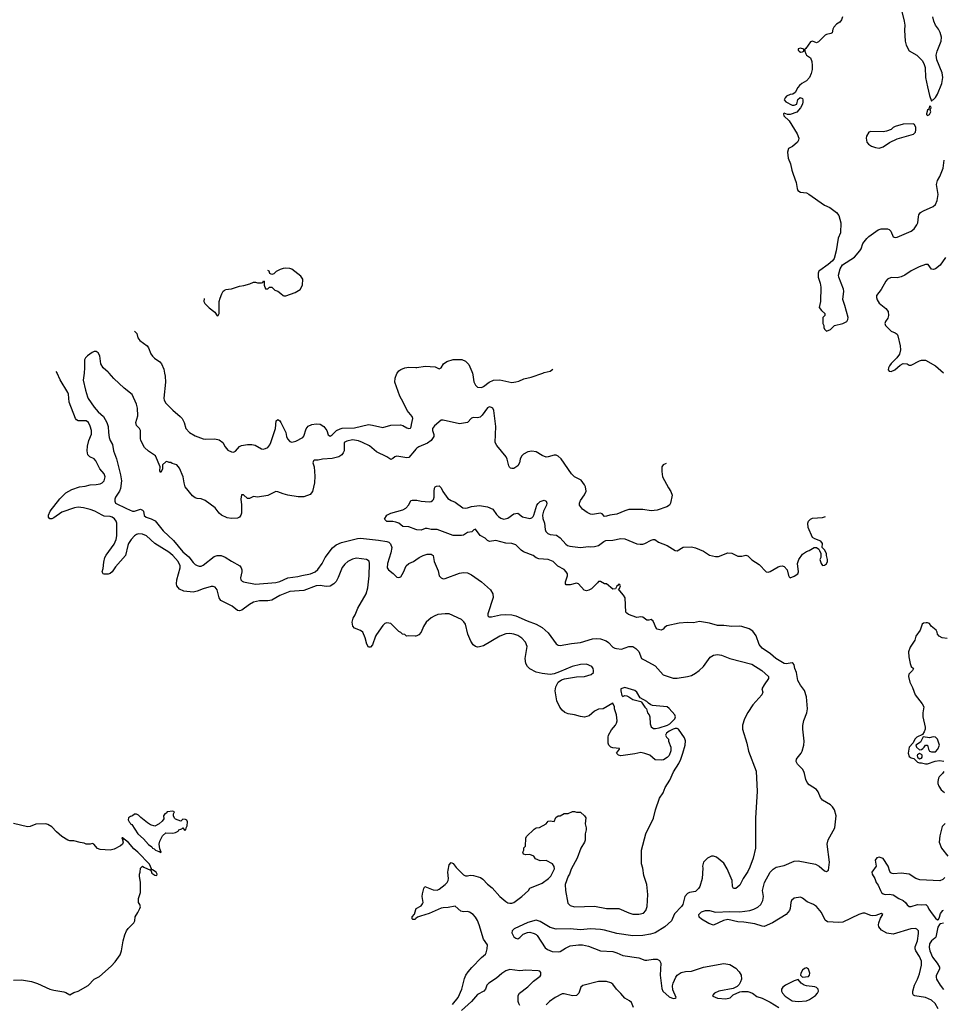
# Model space of a CAD drawing. Header units: inches. Extents: x 1793441 to 1900654, y 320892 to 470514.
# Tile 23 of 99: x 1806072 to 1815227, y 383741 to 393503. Entities that reach past the tile are written whole.
import ezdxf

# ---------------------------------------------------------------- set-up
doc = ezdxf.new("R2010")
doc.units = ezdxf.units.IN
doc.header["$MEASUREMENT"] = 0
for name, color, linetype in [('B8308', 7, 'Continuous'), ('B8309', 7, 'Continuous'), ('B8318', 7, 'Continuous'), ('B8319', 7, 'Continuous')]:
    doc.layers.add(name, color=color, linetype=linetype)

msp = doc.modelspace()

# ---------------------------------------------------------------- linework, layer by layer
at = {"layer": 'B8308', "color": 5}
for points, elevation in [([(1810000, 387391.3), (1809990.5, 387389.5), (1809930, 387395.3), (1809906, 387390), (1809890, 387406), (1809866, 387410), (1809848.4, 387428.4), (1809830, 387438), (1809750, 387517.2), (1809710, 387524.5), (1809690, 387516.2), (1809670, 387496), (1809610, 387406), (1809600.4, 387390), (1809570, 387304), (1809550, 387282), (1809530, 387282), (1809512, 387312), (1809494.9, 387374.9), (1809472, 387430), (1809450, 387446), (1809389.3, 387469.3), (1809374, 387490), (1809366, 387530), (1809378, 387570), (1809396.9, 387603.1), (1809424.2, 387670), (1809507.2, 387810), (1809523.5, 387870), (1809537.2, 387990), (1809540.5, 388110), (1809535.1, 388135.1), (1809511.2, 388151.2), (1809410, 388163.5), (1809370, 388154.3), (1809323, 388130), (1809295.3, 388104.7), (1809269.3, 388070.7), (1809228.3, 387971.7), (1809207.3, 387932.7), (1809186.4, 387910), (1809150, 387887.4), (1809110, 387882.4), (1809050, 387892.7), (1809010.8, 387890.8), (1808890, 387845), (1808750, 387834.6), (1808650, 387795), (1808570, 387748.7), (1808530, 387742.4), (1808450, 387740.4), (1808390, 387728.2), (1808350, 387706.3), (1808273.4, 387650), (1808250, 387643), (1808230, 387646), (1808177.6, 387690), (1808064.9, 387744.9), (1808049.8, 387770), (1808029.8, 387849.8), (1808010, 387876.9), (1807990, 387882.6), (1807970, 387882), (1807890, 387859.1), (1807830, 387835.6), (1807790, 387828.2), (1807698.4, 387838.4), (1807657.6, 387857.6), (1807630, 387889.4), (1807624.7, 387910), (1807629.7, 387949.7), (1807662, 388070), (1807662.2, 388090), (1807642.2, 388130), (1807590, 388189.8), (1807550, 388224.4), (1807410, 388308.7), (1807330, 388385.7), (1807290, 388402), (1807250, 388404.2), (1807230, 388397.6), (1807210, 388385.4), (1807176.5, 388350), (1807151.3, 388310), (1807144.1, 388290), (1807122.3, 388190), (1807021.8, 388078.2), (1806988, 388030), (1806970, 388014), (1806950, 388005.6), (1806910, 388005.2), (1806898, 388010), (1806889.3, 388029.3), (1806899.3, 388060.7), (1806905.7, 388125.7), (1806916, 388170), (1806930, 388195.8), (1807010, 388303.7), (1807029.2, 388350.8), (1807033.9, 388386.1), (1807034.5, 388510), (1807029, 388530), (1807013, 388553), (1806990, 388569.8), (1806970, 388576.1), (1806910, 388582.3), (1806890, 388589.8), (1806816.4, 388630), (1806770, 388647.9), (1806705, 388665), (1806650, 388671.6), (1806615.1, 388664.9), (1806490, 388622), (1806410, 388562.9), (1806390, 388553.2), (1806370, 388555.3), (1806359, 388570), (1806356, 388590), (1806375.1, 388630), (1806470, 388752.4), (1806529, 388811), (1806590, 388846), (1806664, 388870), (1806722, 388878), (1806770, 388891.2), (1806830, 388894.2), (1806870, 388901.3), (1806890, 388910.3), (1806909.7, 388930), (1806919.4, 388970), (1806910, 389000.5), (1806865.3, 389050), (1806826.9, 389130), (1806810, 389148.2), (1806767.3, 389170), (1806748.2, 389190), (1806740.9, 389230), (1806745.5, 389274.5), (1806757.2, 389330), (1806785.3, 389394.7), (1806782.8, 389430), (1806770, 389472), (1806752.9, 389510), (1806730, 389526), (1806650, 389524.7), (1806634.6, 389534.6), (1806623.5, 389550), (1806563.1, 389710), (1806556.1, 389790), (1806550, 389806.6), (1806473.5, 389933.5), (1806443.5, 390000)], 280), ([(1806710.1, 390000), (1806702.4, 389930), (1806724, 389830), (1806744, 389764), (1806750, 389747.8), (1806810, 389661), (1806850, 389615.8), (1806901.4, 389570), (1806935.9, 389510), (1806947.3, 389470), (1806950.6, 389410), (1806960.3, 389360.4), (1806970, 389332), (1806993, 389290), (1807000.3, 389230), (1807032.4, 389150), (1807072.8, 388990), (1807080.2, 388930), (1807070, 388856), (1807060.9, 388830), (1807022, 388770), (1807015.1, 388750), (1807015.6, 388730), (1807022.9, 388710), (1807130, 388656.3), (1807190, 388632), (1807210.5, 388629.5), (1807270, 388651.6), (1807290, 388640.9), (1807297.6, 388630), (1807306.3, 388586.3), (1807325.2, 388570), (1807375.4, 388555.4), (1807415.9, 388535.9), (1807494.5, 388434.5), (1807598.1, 388338.1), (1807688.1, 388228.1), (1807750, 388178), (1807790, 388121.7), (1807810, 388101.1), (1807830, 388091.2), (1807850, 388084.2), (1807870, 388083.6), (1807890, 388094), (1808000.7, 388179.3), (1808030, 388190.6), (1808070, 388189.8), (1808110, 388175.7), (1808170, 388135), (1808254.3, 388090), (1808268.3, 388070), (1808272.6, 388050), (1808272.8, 388030), (1808260.5, 387970), (1808263.6, 387950), (1808275.8, 387935.8), (1808289.8, 387929.8), (1808410, 387907), (1808610, 387923), (1808650, 387933.3), (1808730, 387970.7), (1808830, 387981.8), (1808870, 387994.2), (1808953, 388010), (1809000.3, 388030), (1809026.8, 388053.2), (1809070.2, 388110), (1809101.5, 388170), (1809171.7, 388268.3), (1809210, 388297.5), (1809261.7, 388318.3), (1809421.2, 388358.8), (1809450, 388361.7), (1809630, 388344.5), (1809710, 388330.8), (1809730, 388323.1), (1809748, 388308), (1809759.8, 388270), (1809750, 388216.3), (1809716.8, 388110), (1809714.7, 388070), (1809726.3, 388050), (1809774, 388014), (1809810, 387977.2), (1809830, 387973.2), (1809850, 387979), (1809875.4, 388024.6), (1809902.4, 388090), (1809927.7, 388110), (1809976, 388130), (1810000, 388147.5)], 260), ([(1810000, 389244.2), (1809985, 389230), (1809930, 389163), (1809910, 389158), (1809810, 389174.4), (1809789.7, 389170.4), (1809770, 389151), (1809750, 389142.8), (1809710.7, 389170), (1809610, 389220.3), (1809539.6, 389279.6), (1809471.1, 389311.1), (1809430, 389326.3), (1809370, 389336.5), (1809315.3, 389324.7), (1809289.8, 389310), (1809288, 389230), (1809279.9, 389210), (1809263.7, 389190), (1809234.4, 389170), (1809170, 389152.1), (1809073.9, 389146.1), (1809030, 389136), (1808990, 389134.9), (1808982.7, 389130), (1808977.2, 389110), (1808989.8, 389069.8), (1808996.1, 388976.1), (1808995, 388910), (1808974.5, 388825.5), (1808950, 388796), (1808890, 388771.6), (1808831.5, 388771.6), (1808730.4, 388790.4), (1808682.5, 388802.5), (1808630, 388822.8), (1808610, 388824), (1808530, 388787.3), (1808430.8, 388770.8), (1808390, 388776), (1808350, 388754.8), (1808330, 388754.8), (1808290, 388790.7), (1808270, 388791), (1808262.9, 388750), (1808272, 388692), (1808269.6, 388610.4), (1808264.5, 388590), (1808249.7, 388570.3), (1808230, 388562), (1808170, 388558.6), (1808130, 388565.2), (1808070.9, 388590.9), (1808050.3, 388610), (1808010, 388662.6), (1807910, 388736.9), (1807870, 388753.7), (1807830, 388756.4), (1807810, 388762.4), (1807783.4, 388783.4), (1807713.4, 388870), (1807702, 388910), (1807693.4, 388970), (1807655.2, 389055.2), (1807630, 389091), (1807583.6, 389103.6), (1807570, 389112), (1807552.7, 389112.7), (1807530, 389122), (1807520.4, 389119.6), (1807488, 389090), (1807486, 389050), (1807470, 389014), (1807462, 389030), (1807466, 389070), (1807418, 389178), (1807350, 389224), (1807310, 389262.8), (1807274, 389330), (1807267.9, 389352.1), (1807271, 389430), (1807261, 389450), (1807230, 389481), (1807223, 389510), (1807242.8, 389577.2), (1807240.7, 389650), (1807229.1, 389690), (1807186.6, 389786.6), (1807108.5, 389848.5), (1807005.1, 389945.1), (1806958.9, 390000)], 260), ([(1807508.3, 390000), (1807515.2, 389970), (1807515.9, 389910), (1807501.7, 389750), (1807505.3, 389730), (1807520.2, 389700.2), (1807590, 389630.4), (1807664, 389570), (1807682, 389550), (1807703, 389510), (1807718.4, 389450), (1807754, 389410), (1807810, 389377.1), (1807890, 389347.7), (1807910, 389343.8), (1808007.9, 389347.9), (1808050, 389337.1), (1808085.5, 389310), (1808110, 389266.8), (1808134.9, 389234.9), (1808170, 389217.6), (1808190, 389215.8), (1808210, 389224.9), (1808249.6, 389270), (1808270, 389280.3), (1808330, 389292.9), (1808371.5, 389291.6), (1808404.8, 389284.8), (1808470, 389248.2), (1808485.1, 389245.1), (1808510, 389250.3), (1808530, 389262), (1808551.6, 389288.4), (1808560.4, 389310), (1808608.5, 389450), (1808612.7, 389527.3), (1808630, 389540.7), (1808650, 389526.8), (1808662, 389510), (1808709, 389409), (1808717.3, 389370), (1808727.7, 389347.7), (1808750, 389322), (1808770, 389313.4), (1808810, 389325), (1808878, 389362), (1808887.2, 389372.8), (1808910, 389446.7), (1808930, 389472.9), (1808968.9, 389491.1), (1809010, 389496.8), (1809050, 389491.7), (1809085.3, 389470), (1809116.5, 389430), (1809130, 389387.7), (1809150, 389372.7), (1809170, 389387), (1809210.6, 389429.4), (1809250, 389447.4), (1809270, 389452.1), (1809390, 389458), (1809530, 389488.6), (1809570, 389484.2), (1809670, 389460.7), (1809750, 389482.8), (1809847.5, 389487.5), (1809870, 389480.3), (1809910, 389456.4), (1809930, 389450.4), (1809947, 389453), (1809953.9, 389466.1), (1809954.9, 389490), (1809969.8, 389550), (1809961.4, 389570), (1809911.5, 389630), (1809872.6, 389712.6), (1809839.3, 389770), (1809791.2, 389910), (1809792.7, 389950), (1809810, 389995.8), (1809813.2, 390000)], 280), ([(1810000, 388449.6), (1809930, 388474.5), (1809870, 388479.6), (1809829.8, 388509.8), (1809802, 388522), (1809770, 388527.2), (1809710, 388528.3), (1809689.3, 388550), (1809710, 388591.3), (1809750, 388610.8), (1809870, 388644.7), (1809899.6, 388660.4), (1809928, 388692), (1809950, 388734.8), (1809960.7, 388739.3), (1810000, 388739.2)], 240), ([(1806010, 383981.1), (1806090, 383984.6), (1806190, 383967.4), (1806250, 383948.8), (1806371.9, 383891.9), (1806410, 383880.4), (1806510, 383865.5), (1806530, 383859.1), (1806570, 383836), (1806610, 383858.8), (1806650, 383871.3), (1806750, 383927.7), (1806809.2, 383990), (1806861.7, 384018.3), (1806980.1, 384119.9), (1807017.8, 384162.2), (1807067.3, 384230), (1807081.6, 384270), (1807096.9, 384370), (1807113.6, 384430), (1807131.6, 384470), (1807147.2, 384492.8), (1807202.7, 384550), (1807212.3, 384570), (1807217.2, 384610), (1807244, 384650), (1807264, 384690), (1807268.4, 384708.4), (1807262, 384730), (1807248.7, 384750), (1807248.7, 384790), (1807268, 384850), (1807268.7, 384950), (1807258, 385010), (1807258, 385030), (1807267.3, 385052.7), (1807268, 385090), (1807290, 385111), (1807301, 385101), (1807370, 385072), (1807377.2, 385082.8), (1807357.1, 385130), (1807242.2, 385250), (1807203.8, 385283.8), (1807150, 385344.7), (1807090, 385391.6), (1807086, 385390), (1807090, 385374), (1807098, 385378), (1807091, 385370), (1807097.3, 385350), (1807090.5, 385329.5), (1807070, 385312.7), (1807010, 385279), (1806970, 385268.7), (1806870, 385275.3), (1806844.7, 385284.7), (1806806, 385330), (1806794.6, 385334.6), (1806770, 385328), (1806730, 385328), (1806710, 385338), (1806670, 385344), (1806610, 385362), (1806570, 385362), (1806550, 385368), (1806490, 385404), (1806435.3, 385450), (1806390, 385502), (1806350, 385524), (1806330, 385529), (1806231.6, 385528.4), (1806176.9, 385503.1), (1806150, 385502), (1806012.1, 385532.1)], 320), ([(1810000, 384590.7), (1809990, 384582.9), (1809970, 384580.9), (1809964.7, 384584.7), (1809960.9, 384590), (1809962, 384610), (1809985.3, 384634.7), (1810000, 384682.4)], 280)]:
    msp.add_lwpolyline(points, dxfattribs=dict(at, elevation=elevation))
at = {"layer": 'B8308', "color": 5, "elevation": 320}
for points in [[(1807590, 385655.3), (1807534, 385650), (1807524.7, 385635.3), (1807510, 385628), (1807498, 385610), (1807499.6, 385580.4), (1807483.6, 385556.4), (1807454, 385530), (1807410, 385508.7), (1807370, 385522), (1807340.2, 385540.2), (1807273.6, 385593.6), (1807250, 385618), (1807230, 385626), (1807210, 385626), (1807191.6, 385608.4), (1807170, 385602), (1807152, 385590), (1807147.3, 385570), (1807156.3, 385550), (1807164.4, 385544.4), (1807170.6, 385530), (1807182.2, 385522.2), (1807242, 385430), (1807300.6, 385380.6), (1807350, 385325.2), (1807381.8, 385301.8), (1807390, 385290.5), (1807404.2, 385284.2), (1807418.8, 385270), (1807450, 385256), (1807456.9, 385256.9), (1807470, 385244.7), (1807474, 385250), (1807461.5, 385281.5), (1807453.2, 385330), (1807461.2, 385358.8), (1807486, 385410), (1807520.4, 385439.6), (1807590, 385436.3), (1807617, 385443), (1807641.2, 385458.8), (1807650, 385471.3), (1807679, 385481), (1807689.2, 385490.8), (1807706.4, 385466.4), (1807718, 385470), (1807722, 385490), (1807733.2, 385510), (1807734.5, 385550), (1807730, 385568), (1807714.6, 385574.6), (1807690, 385575.3), (1807670, 385558), (1807618, 385578), (1807607.3, 385587.3), (1807598, 385610), (1807598, 385630), (1807606, 385650)], [(1807382.8, 385077.2), (1807372, 385070), (1807382.8, 385042.8), (1807410, 385020.7), (1807430, 385018.8), (1807433.1, 385030), (1807425.1, 385050), (1807390, 385074.5)]]:
    msp.add_lwpolyline(points, close=True, dxfattribs=at)
at = {"layer": 'B8309', "color": 5}
for points, elevation in [([(1808111.7, 390827), (1808170, 390833.4), (1808250, 390862.8), (1808293.6, 390866.4), (1808354.6, 390885.4), (1808390, 390902), (1808410, 390902), (1808430, 390894), (1808470, 390894), (1808482, 390898), (1808490, 390914), (1808494, 390910), (1808494, 390870), (1808510, 390834), (1808530, 390834), (1808548.4, 390851.6), (1808570, 390852), (1808602, 390822), (1808630, 390811.3), (1808662, 390790), (1808682, 390770), (1808690, 390766), (1808710, 390766.8), (1808801.5, 390798.5), (1808852.1, 390827.9), (1808874, 390870), (1808878, 390930), (1808860.2, 390960.2), (1808770, 391029), (1808750, 391037.2), (1808710, 391040.9)], 320), ([(1808710, 391040.9), (1808682.5, 391037.5), (1808653.7, 391026.3), (1808614.4, 391005.6), (1808590, 390982), (1808570, 390978), (1808550, 390986), (1808546, 391010), (1808532.1, 391016.9)], 320), ([(1807900.4, 390738.7), (1807896.9, 390710), (1807905.7, 390690), (1807950, 390646.7), (1808004.7, 390604.7), (1808030, 390566), (1808038, 390570), (1808049, 390591), (1808049.6, 390710), (1808058, 390742), (1808074.5, 390785.5), (1808089.2, 390810), (1808108.7, 390825.7)], 320), ([(1807209.8, 390414.3), (1807232.8, 390392.8), (1807243.1, 390350), (1807261.8, 390321.8), (1807334.4, 390270), (1807348.4, 390250), (1807372.7, 390190), (1807387.4, 390167.4), (1807407.7, 390147.7), (1807460.5, 390110), (1807477.6, 390090), (1807499.3, 390039.3), (1807508.3, 390000)], 280), ([(1806958.9, 390000), (1806950.5, 390010), (1806900.7, 390050), (1806877.3, 390090), (1806866.4, 390170), (1806850, 390200.5), (1806830, 390211.8), (1806810, 390211.8), (1806790, 390203.8), (1806742.7, 390170), (1806723.7, 390150), (1806712.7, 390130), (1806715.6, 390050), (1806710.1, 390000)], 260), ([(1806443.5, 390000), (1806442.4, 390002.4), (1806432.9, 390014.4)], 280), ([(1809813.2, 390000), (1809830, 390022), (1809850, 390034), (1809890, 390050.4), (1809930, 390057.6), (1810000, 390056.2)], 280)]:
    msp.add_lwpolyline(points, dxfattribs=dict(at, elevation=elevation))
at = {"layer": 'B8318', "color": 5}
for points, elevation in [([(1810558.9, 390000), (1810563.7, 389983.7), (1810573.7, 389913.7), (1810590, 389879.5), (1810610, 389859.6), (1810650, 389857), (1810670, 389866.4), (1810724.5, 389910), (1810770, 389928.9), (1810830, 389934), (1810950, 389907.2), (1810988.5, 389911.5), (1811021.1, 389918.9), (1811070, 389943.1), (1811142.2, 389957.8), (1811258.5, 390000)], 280), ([(1812479, 389102.4), (1812450, 389090.8), (1812437.2, 389070), (1812435.5, 389024.5), (1812445.1, 388970), (1812502, 388862), (1812526.3, 388826.3), (1812539.3, 388790), (1812522.7, 388710), (1812514, 388690), (1812487.8, 388672.2), (1812390, 388639.5), (1812330, 388632.2), (1812248.5, 388648.5), (1812110, 388645.3), (1812070, 388635.3), (1811990, 388601.7), (1811922, 388590), (1811890, 388579.3), (1811870, 388579.1), (1811844.9, 388604.9), (1811830, 388612), (1811750, 388595.8), (1811730, 388600.4), (1811696.9, 388616.9), (1811650, 388650.5), (1811621.3, 388690), (1811621.7, 388710), (1811630, 388736), (1811670, 388793.2), (1811685.5, 388830), (1811680.5, 388870), (1811670.6, 388890), (1811636.2, 388936.2), (1811571.8, 388971.8), (1811541.1, 389001.1), (1811438.7, 389150), (1811410, 389175.8), (1811390, 389184.9), (1811370, 389186.7), (1811310, 389168.5), (1811290, 389166.7), (1811250, 389182.4), (1811190, 389219.5), (1811150, 389223.7), (1811110, 389217.6), (1811065.1, 389194.9), (1811045.3, 389174.7), (1811032.8, 389147.2), (1811026.6, 389110), (1811010, 389079.5), (1810970, 389054.9), (1810950, 389052.4), (1810936.4, 389056.4), (1810925.5, 389065.5), (1810919, 389079), (1810905.3, 389145.3), (1810892.7, 389170), (1810800.1, 389280.1), (1810783.6, 389310), (1810790.3, 389470), (1810770.3, 389630), (1810760.5, 389650), (1810750, 389658.4), (1810730, 389664.4), (1810710, 389653.7), (1810657.7, 389582.3), (1810637.7, 389562.3), (1810610, 389554.3), (1810570, 389558.9), (1810550, 389552.6), (1810512, 389508), (1810430, 389495.8), (1810270, 389533.8), (1810250, 389531.7), (1810183.2, 389476.8), (1810163.7, 389450), (1810162.5, 389430), (1810177.2, 389390), (1810175.6, 389370), (1810150, 389330.3), (1810114.1, 389305.9), (1810030, 389267.5), (1810010, 389253.7), (1810000, 389244.2)], 260), ([(1810000, 388739.2), (1810010, 388739.1), (1810050, 388730.7), (1810130, 388724), (1810150, 388727.3), (1810164.5, 388735.5), (1810174, 388746), (1810182, 388770), (1810179.6, 388830), (1810183, 388857), (1810189.6, 388870.4), (1810202.5, 388877.5), (1810230, 388881), (1810250, 388861), (1810264.9, 388825), (1810315.9, 388755.9), (1810350, 388735.8), (1810390, 388720.5), (1810463.1, 388663.1), (1810490, 388659.5), (1810510, 388662), (1810550, 388675.6), (1810630, 388685.3), (1810710, 388674.4), (1810760.3, 388650), (1810797.4, 388597.4), (1810817.5, 388577.5), (1810841.2, 388561.2), (1810870, 388552.3), (1810910, 388561.2), (1810970, 388603.1), (1811010, 388610.7), (1811054.8, 388574.8), (1811130, 388558), (1811150, 388564.7), (1811163.1, 388576.9), (1811169.2, 388590.8), (1811198.4, 388690), (1811210, 388707.3), (1811230, 388725.5), (1811250, 388734.4), (1811270, 388738), (1811290, 388730.7), (1811298, 388710), (1811293.7, 388690), (1811263.1, 388630), (1811253.4, 388590), (1811256.2, 388556.2), (1811272.4, 388510), (1811280.4, 388450), (1811288.7, 388430), (1811308.4, 388410), (1811330, 388400.3), (1811394, 388394), (1811430, 388366.7), (1811484, 388304), (1811503.1, 388290), (1811523.5, 388283.5), (1811630, 388268.6), (1811710, 388278.7), (1811730, 388275.8), (1811770, 388279.6), (1811810.7, 388289.3), (1811861.1, 388330), (1811881, 388339), (1811950, 388343), (1812030, 388358.9), (1812070, 388355.2), (1812187.6, 388307.6), (1812223, 388303), (1812250, 388303.5), (1812270, 388309.2), (1812330, 388342.6), (1812350, 388350.3), (1812368.2, 388348.2), (1812402.8, 388322.8), (1812490, 388290.4), (1812570, 388241.6), (1812590, 388238.4), (1812650, 388272.4), (1812730, 388275.8), (1812770, 388265.3), (1812850, 388233.7), (1812910, 388193.7), (1812970, 388180.9), (1812998.2, 388181.8), (1813090, 388217), (1813130, 388214.9), (1813190, 388183.8), (1813230, 388185.3), (1813270, 388195.3), (1813290, 388188.2), (1813327.6, 388147.6), (1813402.2, 388102.2), (1813471, 388030), (1813490, 388025.5), (1813510, 388032.4), (1813590, 388079.1), (1813610, 388086.3), (1813630, 388087), (1813650, 388080.5), (1813678, 388050), (1813692.4, 387992.4), (1813699.1, 387979.1), (1813710, 387970.7), (1813750, 387986.7), (1813783.7, 388010), (1813791.8, 388030), (1813782.7, 388110), (1813794, 388150), (1813830, 388204.7), (1813870, 388231), (1813898, 388242), (1813948.4, 388271.6), (1813971.6, 388271.6), (1813992.7, 388252.7), (1813999.6, 388239.6), (1814012, 388210), (1814012, 388170), (1814004.7, 388150), (1814018, 388110), (1814030, 388092), (1814050, 388096), (1814070, 388108), (1814078, 388130), (1814079.3, 388150), (1814068, 388190), (1814068, 388210), (1814050, 388246), (1814026, 388270), (1814028, 388310), (1814013.6, 388333.6), (1813954.6, 388354.6), (1813930, 388368), (1813886, 388470), (1813882.7, 388510), (1813890, 388531.3), (1813909.4, 388550.6), (1813930, 388561), (1814030, 388566), (1814060.8, 388577.5)], 240), ([(1815175.8, 383695.8), (1815145.6, 383750), (1815110, 383783.5), (1815050, 383807), (1814946, 383826), (1814933, 383833), (1814924.9, 383844.9), (1814923.6, 383870), (1814940.5, 383930), (1814969.8, 383990.2), (1814990, 384044.9), (1815011.6, 384130), (1815009.7, 384170), (1814990, 384216.2), (1814955.6, 384270), (1814949, 384290), (1814949.2, 384310), (1814970, 384371), (1814982.4, 384442.4), (1814980.7, 384470), (1814966.3, 384486.3), (1814950, 384492.4), (1814906, 384490), (1814730, 384436.2), (1814667, 384447), (1814616, 384476), (1814588, 384510), (1814584, 384530), (1814589, 384550), (1814605.2, 384594.8), (1814628, 384630), (1814610, 384642), (1814557.3, 384622.7), (1814530, 384619.3), (1814510, 384620.9), (1814450, 384645.6), (1814430, 384646), (1814390, 384632.8), (1814230, 384554.2), (1814190, 384552.1), (1814078.8, 384558.8), (1814055, 384575), (1814021.2, 384650), (1813970, 384710.9), (1813939.5, 384730), (1813877.5, 384757.5), (1813830, 384794.5), (1813810, 384802), (1813750, 384793.3), (1813723.1, 384770), (1813716.4, 384750), (1813710.4, 384690), (1813703.1, 384670), (1813670.5, 384630), (1813532.6, 384547.4), (1813450, 384513.6), (1813430, 384515.3), (1813357.8, 384537.8), (1813250, 384555.8), (1813190, 384557.8), (1813090, 384580.3), (1813048.1, 384571.9), (1812950, 384527.3), (1812903.9, 384543.9), (1812830, 384585.2), (1812805.7, 384605.7), (1812802.4, 384630), (1812810, 384639.3), (1812830, 384656.5), (1812870, 384671.8), (1812910, 384670.4), (1812970, 384654), (1813110, 384661.3), (1813210, 384657.5), (1813310, 384671.9), (1813350, 384684.1), (1813390, 384703.8), (1813416.8, 384730), (1813438, 384770), (1813443.7, 384810), (1813434.8, 384870), (1813454.8, 384950), (1813510, 385052.7), (1813539.5, 385080.5), (1813570, 385099.5), (1813650, 385117.6), (1813750, 385160.2), (1813790, 385165), (1813960.7, 385130), (1813997.1, 385110), (1814050, 385063), (1814070, 385057.3), (1814090, 385071.3), (1814099.3, 385150), (1814076.5, 385330), (1814086.6, 385373.4), (1814150.8, 385490), (1814164.8, 385610), (1814149.8, 385670), (1814130, 385700.5), (1814110, 385718), (1814030, 385765.1), (1814008.7, 385790), (1813986.3, 385846.3), (1813970, 385869.6), (1813898.6, 385918.6), (1813878.6, 385938.6), (1813863.8, 385970), (1813851.9, 386030), (1813843.5, 386050), (1813830, 386073), (1813781.6, 386121.6), (1813768.6, 386148.6), (1813770.8, 386170), (1813777.9, 386182.1), (1813818.9, 386230), (1813829.7, 386250), (1813846, 386310), (1813848.6, 386351.4), (1813835.8, 386470), (1813836.1, 386503.9), (1813844.1, 386555.9), (1813873.6, 386630), (1813881.6, 386670), (1813871.8, 386790), (1813851.2, 386851.2), (1813810, 386906.6), (1813784.7, 386950), (1813771.3, 387030), (1813755.1, 387070), (1813748.1, 387108.1), (1813740.1, 387120.1), (1813730, 387127.3), (1813670, 387117.2), (1813650, 387119.1), (1813566.6, 387170), (1813515.3, 387215.3), (1813430, 387271.2), (1813402, 387310), (1813373.2, 387393.2), (1813339.7, 387439.7), (1813304, 387464), (1813230, 387488.2), (1813210, 387491.3), (1813130, 387485.4), (1813050, 387495.6), (1812990, 387495.6), (1812910, 387519.7), (1812810, 387536.2), (1812750, 387522.4), (1812690, 387526), (1812610, 387520.7), (1812487.8, 387492.2), (1812463.7, 387476.3), (1812450, 387459), (1812430, 387449.4), (1812390, 387461.2), (1812376.6, 387476.6), (1812366, 387510), (1812350, 387539.5), (1812330, 387556), (1812309, 387549), (1812290, 387548.7), (1812250, 387579), (1812230, 387581.2), (1812190, 387576), (1812106.6, 387606.6), (1812090, 387619), (1812081.2, 387630), (1812072.7, 387772.7), (1812058, 387798), (1812020.4, 387840.4), (1812006, 387850), (1812016.4, 387863.6), (1812026, 387890), (1812022, 387902), (1812010, 387906), (1812004.7, 387895.3), (1811990, 387886), (1811978, 387862), (1811950, 387858), (1811890, 387908.7), (1811869.2, 387909.2), (1811830, 387934), (1811810, 387934), (1811800.7, 387919.3), (1811739.5, 387860.5), (1811713, 387847), (1811690, 387842), (1811667.8, 387847.8), (1811610, 387909.2), (1811590, 387916), (1811530, 387899.5), (1811490, 387901.2), (1811482.7, 387910), (1811480.7, 387930), (1811502, 387990), (1811500.5, 388010), (1811489.7, 388030), (1811470, 388053.1), (1811405.7, 388085.7), (1811359.6, 388130), (1811310, 388149.7), (1811217, 388157), (1811190, 388166.3), (1811160.7, 388190), (1811067.3, 388227.3), (1811043.7, 388243.7), (1810990, 388295.1), (1810951, 388311), (1810890, 388312.4), (1810790, 388339.7), (1810730, 388328.5), (1810710, 388340.4), (1810684.3, 388364.3), (1810635.8, 388390), (1810590, 388453.2), (1810573.4, 388446.6), (1810552.9, 388427.1), (1810510, 388417.6), (1810470, 388393.6), (1810450, 388389.8), (1810368, 388390), (1810210, 388449.7), (1810150, 388448.2), (1810110, 388458.9), (1810090, 388457.4), (1810050, 388440.5), (1810010, 388446), (1810000, 388449.6)], 240), ([(1810000, 388147.5), (1810030.4, 388169.6), (1810070, 388189.4), (1810110, 388203.7), (1810150, 388205.2), (1810169, 388190), (1810182, 388130), (1810219.4, 388039.4), (1810229.7, 387989.7), (1810250, 387969.3), (1810270, 387960.9), (1810290, 387963.7), (1810430, 388017), (1810470, 388020.7), (1810510, 388017.6), (1810550, 387999.7), (1810650, 387929.8), (1810739.8, 387850), (1810762, 387810), (1810764.6, 387775.4), (1810711.8, 387611.8), (1810713.6, 387593.6), (1810722.8, 387582.8), (1810750, 387581.1), (1810839, 387601), (1810890, 387605.2), (1810950, 387603.4), (1810990, 387592.8), (1811101.5, 387541.5), (1811191.6, 387510), (1811250, 387476.8), (1811310, 387422.7), (1811390, 387315.8), (1811410, 387301.7), (1811430, 387298.7), (1811540.3, 387319.7), (1811630, 387329.8), (1811750, 387363.1), (1811790, 387368.9), (1811830, 387364.1), (1811885.5, 387345.5), (1811909.8, 387329.8), (1811950, 387283.6), (1811970, 387271.5), (1811987.2, 387267.2), (1812036.7, 387263.3), (1812110, 387288.2), (1812150, 387287.8), (1812180.9, 387270), (1812210, 387239.3), (1812235.3, 387170), (1812270, 387154.5), (1812370, 387096.2), (1812448.7, 387008.7), (1812550, 386973.3), (1812590, 386973.1), (1812690, 386989.7), (1812730, 387002.6), (1812770, 387022.6), (1812808.2, 387050), (1812850.4, 387090), (1812915.6, 387184.4), (1812950, 387201.6), (1812990, 387207.8), (1813030, 387201.6), (1813110, 387169.6), (1813330, 387112.6), (1813429.6, 387050), (1813494, 386990), (1813493.1, 386970), (1813451.2, 386910), (1813429.6, 386870), (1813436.6, 386836.6), (1813429.5, 386810), (1813339.5, 386710), (1813290, 386634.8), (1813257, 386570), (1813238, 386510), (1813236, 386470), (1813279.7, 386330), (1813296.9, 386250), (1813373.5, 386053.5), (1813383.5, 385850), (1813365.3, 385590), (1813365.1, 385290), (1813344, 385190), (1813310, 385100.7), (1813290, 385059.1), (1813243.7, 384990), (1813210, 384921), (1813170, 384890.8), (1813146.8, 384890), (1813137.3, 384910), (1813134.8, 384970), (1813084.5, 385084.5), (1813050, 385142), (1812979.8, 385199.8), (1812950, 385211), (1812930, 385211), (1812889.4, 385190.6), (1812849, 385150), (1812841.2, 385110), (1812844, 385090), (1812836.2, 384990), (1812814, 384910), (1812801.6, 384890), (1812770, 384860.5), (1812710, 384850.5), (1812690, 384840.5), (1812666.6, 384810), (1812644.2, 384730), (1812632.9, 384710), (1812563.3, 384636.7), (1812532.7, 384570), (1812465.3, 384510), (1812370, 384450.2), (1812324.3, 384435.7), (1812250, 384423.2), (1812150, 384419.3), (1811990, 384441.6), (1811870, 384475.5), (1811830, 384481.8), (1811730, 384488.5), (1811630, 384479.7), (1811529.8, 384490.2), (1811390, 384485.8), (1811330, 384501.5), (1811230, 384561.5), (1811190, 384576.9), (1811108.3, 384551.7), (1810974.5, 384490), (1810955.1, 384470), (1810951.3, 384450), (1810955.2, 384435.2), (1810970, 384409.6), (1810990, 384395.6), (1811010, 384391.6), (1811030, 384403), (1811063.8, 384436.2), (1811105.9, 384454.1), (1811130, 384455.8), (1811170, 384444.1), (1811190, 384434.2), (1811202, 384422), (1811279.6, 384299.6), (1811303.4, 384283.4), (1811350, 384266), (1811410, 384261.1), (1811430, 384266), (1811482.1, 384297.9), (1811530, 384319.3), (1811610, 384331.2), (1811650, 384329.9), (1811710, 384317.4), (1811830, 384272.8), (1811950, 384263.2), (1811990, 384251.3), (1812050, 384225), (1812210, 384202.3), (1812270, 384179.3), (1812290, 384177.1), (1812350, 384188.8), (1812390, 384187.2), (1812414.1, 384174.1), (1812425.7, 384150), (1812419.5, 384030), (1812437.1, 383897.1), (1812445.6, 383870), (1812510, 383814), (1812550, 383799), (1812570, 383802), (1812578, 383810), (1812546, 383886), (1812543.7, 383923.7), (1812548.9, 383950), (1812574.6, 384010), (1812590.4, 384030), (1812630, 384056.4), (1812670, 384066.6), (1812730, 384069.6), (1812850.3, 384109.6), (1813050, 384144.5), (1813110, 384136.2), (1813170, 384099.5), (1813203.7, 384063.7), (1813222.4, 384030), (1813225.6, 383990), (1813216.9, 383963.1), (1813202, 383938), (1813183.2, 383916.8), (1813143.7, 383896.3), (1813002, 383870), (1812958, 383850), (1812938, 383830), (1812943.1, 383823.1), (1812990, 383802), (1813070, 383794), (1813114, 383806), (1813144, 383836), (1813210, 383864), (1813230, 383869), (1813290, 383869.2), (1813335.3, 383850), (1813378, 383818), (1813430, 383801.2), (1813510, 383763.7), (1813595.3, 383710)], 260), ([(1810000, 384682.4), (1810002.4, 384690), (1810050, 384718.3), (1810064.2, 384735.8), (1810069.7, 384750), (1810062.4, 384810), (1810065.1, 384834.9), (1810079, 384890), (1810088.7, 384910), (1810170, 384876.5), (1810210, 384873.1), (1810230, 384883.1), (1810290, 384929), (1810308.3, 384950), (1810319.2, 384970), (1810322.7, 384990), (1810315.6, 385050), (1810318, 385070), (1810330, 385124.7), (1810350, 385147.3), (1810370, 385137.3), (1810398.7, 385098.7), (1810470, 385026.4), (1810490, 385015.5), (1810510, 385013.4), (1810538.4, 385021.6), (1810570, 385019.5), (1810639.3, 384999.3), (1810662.6, 384982.6), (1810710, 384930.7), (1810754.9, 384894.9), (1810830, 384810.7), (1810890, 384758.8), (1810910, 384746.8), (1810930, 384742.8), (1810950, 384742.8), (1810970, 384751), (1811049, 384810), (1811115.3, 384870), (1811130, 384891.3), (1811250, 384942.8), (1811312.5, 384987.5), (1811335.3, 385010), (1811374.6, 385085.4), (1811370, 385106), (1811354.6, 385134.6), (1811290, 385168), (1811230, 385162), (1811184.7, 385184.7), (1811168.4, 385208.4), (1811130, 385228), (1811090, 385222), (1811066, 385230), (1811058, 385250), (1811068, 385270), (1811068.4, 385291.6), (1811086, 385310), (1811088.4, 385388.4), (1811094.6, 385405.4), (1811170, 385478), (1811190, 385491), (1811224.7, 385495.3), (1811290, 385532), (1811310, 385558), (1811330, 385561), (1811370, 385554), (1811386.3, 385593.7), (1811408, 385610), (1811430, 385611.3), (1811470, 385631.3), (1811510, 385631.3), (1811550, 385652), (1811570, 385652), (1811590, 385644.7), (1811630, 385644.7), (1811670.6, 385610.6), (1811684.7, 385590), (1811676, 385530), (1811686.8, 385490), (1811687.3, 385470), (1811677.3, 385430), (1811677.3, 385370), (1811670.7, 385350), (1811634.8, 385290), (1811598.8, 385190), (1811539.8, 385080.2), (1811521, 385030), (1811507.7, 385012.3), (1811478.8, 384930), (1811480.7, 384870), (1811504.6, 384744.6), (1811530, 384720.4), (1811570, 384707.6), (1811770, 384712.9), (1811890, 384691.7), (1812010, 384691.6), (1812110, 384647.2), (1812150, 384635.3), (1812210, 384633.4), (1812254.6, 384645.4), (1812276.9, 384670), (1812291.3, 384710), (1812298.4, 384830), (1812289.3, 384930), (1812258, 385018), (1812247.3, 385090), (1812234.7, 385134.7), (1812235.4, 385270), (1812279.7, 385430), (1812353.7, 385586.3), (1812374.3, 385670), (1812414.7, 385785.3), (1812450, 385838.8), (1812469.5, 385890), (1812515.6, 385964.4), (1812552.9, 386047.1), (1812604.5, 386130), (1812624.5, 386170), (1812646, 386230), (1812669.2, 386310), (1812672.9, 386352.9), (1812663.2, 386383.2), (1812601.2, 386470), (1812590, 386476.2), (1812570, 386476.2), (1812550, 386469.4), (1812511.3, 386450), (1812484.7, 386430), (1812472, 386410), (1812482, 386390), (1812502, 386370), (1812502, 386350), (1812526, 386290), (1812525.4, 386254.6), (1812510, 386208), (1812490, 386188), (1812454.4, 386165.6), (1812430, 386162), (1812370, 386165.2), (1812318, 386210), (1812270, 386229.3), (1812230, 386237), (1812170, 386222.9), (1812030, 386204.5), (1812008, 386210), (1811989.2, 386230), (1812019, 386270), (1812016.5, 386276.5), (1811950, 386282.9), (1811930, 386289.3), (1811912.7, 386310), (1811905.2, 386330), (1811904, 386390), (1811908.7, 386410), (1811936.6, 386463.4), (1811977.2, 386510), (1811989.2, 386530), (1811993.2, 386550), (1811989, 386610), (1811968.7, 386670), (1811968, 386690), (1811950, 386726), (1811854, 386670), (1811810, 386668.7), (1811771.1, 386648.9), (1811717.3, 386602.7), (1811670, 386589.3), (1811630, 386595.1), (1811570, 386612.3), (1811510, 386620.9), (1811474.9, 386634.9), (1811450, 386656), (1811425.6, 386685.6), (1811396.2, 386750), (1811378.4, 386850), (1811385.2, 386890), (1811410, 386936), (1811442, 386958), (1811472.9, 386967.1), (1811590, 386987.7), (1811670, 386990.8), (1811738, 387010), (1811759, 387030), (1811761.2, 387050), (1811756, 387070), (1811742, 387090), (1811690, 387112), (1811630, 387111.8), (1811549.1, 387089.1), (1811424.1, 387035.9), (1811370, 387018), (1811330, 387012), (1811250, 387019.5), (1811192.9, 387032.9), (1811128.3, 387068.3), (1811107, 387090), (1811090, 387119), (1811082.4, 387170), (1811100.7, 387290), (1811087.3, 387330), (1811050, 387372.8), (1811010, 387396.4), (1810970, 387412.4), (1810930, 387418.3), (1810890, 387414), (1810830, 387389.7), (1810670, 387295.4), (1810630, 387284), (1810610, 387282.6), (1810590, 387287.8), (1810566, 387306), (1810543, 387343), (1810513.7, 387410), (1810490, 387509.2), (1810474.3, 387534.3), (1810450, 387557.6), (1810330, 387611.3), (1810290, 387613), (1810215.3, 387604.7), (1810178.8, 387590), (1810150, 387571.8), (1810102, 387530), (1810074.6, 387485.4), (1810050.6, 387430), (1810030, 387404), (1810010, 387393.2), (1810000, 387391.3)], 280), ([(1815266.9, 387366.9), (1815214.2, 387374.2), (1815186, 387390), (1815170.8, 387410), (1815167.3, 387430), (1815157.3, 387450), (1815106.8, 387490), (1815090, 387516), (1815070, 387524), (1815056.5, 387523.5), (1815030, 387518.8), (1815019, 387510), (1814997, 387450), (1814955.1, 387390), (1814946, 387350), (1814898.6, 387281.4), (1814883.1, 387236.9), (1814884.7, 387184.7), (1814899, 387119), (1814909.2, 387089.2), (1814933.2, 387070), (1814922, 387050), (1814884.8, 387015.2), (1814882, 386990), (1814896.1, 386936.1), (1814923.1, 386883.1), (1814947.6, 386810), (1815019.1, 386719.1), (1815034.8, 386690), (1815025, 386630), (1815025, 386590), (1815047.1, 386490), (1815046.6, 386470), (1815037.4, 386442.6), (1815022.5, 386417.5), (1814965.1, 386390), (1814945.6, 386370), (1814928.1, 386331.9), (1814890, 386290.6), (1814879.7, 386230), (1814890, 386198), (1814910, 386184.7), (1814936.6, 386176.6), (1814970, 386142), (1814990, 386135.1), (1815010, 386136), (1815050, 386125.1), (1815070, 386125.1), (1815146.9, 386153.1), (1815190, 386159.8), (1815230.8, 386150.8)], 220), ([(1815233.8, 386050), (1815220.4, 386030), (1815184.8, 385995.2), (1815178.1, 385981.9), (1815172.1, 385950), (1815173.8, 385930), (1815182.5, 385902.5), (1815206.8, 385866.7), (1815239.6, 385839.6)], 220), ([(1815245.3, 385534.7), (1815216.9, 385503.1), (1815192.7, 385410), (1815185.9, 385350), (1815210, 385289.8), (1815272.6, 385210)], 220), ([(1815242.3, 384997.7), (1815222.8, 384977.2), (1815193.1, 384966.9), (1814994.8, 384974.8), (1814956.3, 384990), (1814890, 385030.3), (1814810, 385040.3), (1814734.4, 385034.4), (1814718.7, 385038.7), (1814705.9, 385045.8), (1814697.3, 385057.3), (1814679.1, 385110), (1814630, 385186), (1814590, 385199.1), (1814567.8, 385192.2), (1814553.2, 385170), (1814561.2, 385110), (1814517.2, 385050), (1814522.7, 385030), (1814547.3, 384990), (1814561.6, 384950), (1814581, 384921), (1814603, 384870), (1814615.6, 384850), (1814630, 384838), (1814650, 384829.8), (1814690, 384831.8), (1814730, 384825.6), (1814787.3, 384790), (1814829.8, 384769.8), (1814853.3, 384750), (1814870, 384726), (1814890, 384712), (1814910, 384709.6), (1814970, 384731.5), (1815010, 384727), (1815054, 384730), (1815070, 384714), (1815084, 384684), (1815117.5, 384637.5), (1815150, 384595.3), (1815170, 384578), (1815178, 384582), (1815190, 384606), (1815199.8, 384640.2), (1815221, 384670), (1815230, 384676)], 220), ([(1810361.3, 383738.7), (1810417.4, 383810), (1810453.8, 383890), (1810481.7, 383998.3), (1810494, 384030), (1810516.3, 384063.7), (1810553.4, 384106.6), (1810650, 384204.9), (1810690, 384239.3), (1810696.9, 384250), (1810706.6, 384290), (1810708, 384330), (1810668.1, 384388.1), (1810626.2, 384530), (1810610, 384572.3), (1810590, 384605.1), (1810566.6, 384630), (1810530, 384655.1), (1810510, 384661.6), (1810470, 384659.5), (1810444.2, 384664.2), (1810390, 384712.7), (1810318.7, 384701.3), (1810270, 384699.1), (1810250, 384693.1), (1810130, 384641.5), (1810044.2, 384615.8), (1810016.5, 384603.5), (1810000, 384590.7)], 280), ([(1815230, 384544), (1815200.2, 384539.8), (1815190, 384534), (1815173.8, 384506.2), (1815152.1, 384407.9), (1815143.5, 384396.5), (1815110, 384371.7), (1815090, 384339.1), (1815085.8, 384305.8), (1815092.1, 384270), (1815120.3, 384210), (1815166.9, 384150), (1815189.5, 384110), (1815189.3, 384090), (1815168, 384052), (1815157.7, 384022.3), (1815155.1, 384010), (1815159.7, 383990), (1815196.2, 383930), (1815230, 383889.4)], 220), ([(1811028.7, 383730), (1811019, 383750), (1811014, 383770), (1811013.2, 383830), (1811026, 383850), (1811110, 383914), (1811165.2, 383970), (1811230, 384018.8), (1811238, 384030), (1811237, 384057), (1811229.3, 384069.3), (1811210, 384074.5), (1811090, 384078.4), (1811030, 384074), (1810930, 384087), (1810890, 384073.6), (1810850, 384047.3), (1810799.2, 384000.8), (1810722, 383950), (1810704, 383930), (1810688.9, 383890), (1810673.8, 383870), (1810610, 383839.7), (1810551.4, 383768.6), (1810450, 383679.8)], 280), ([(1812157.6, 383710), (1812138, 383758), (1812116.3, 383776.3), (1812070, 383802), (1812030, 383849.5), (1811987, 383890), (1811950, 383940.9), (1811930, 383955.1), (1811890, 383967), (1811810, 383968), (1811653.2, 383926.8), (1811634.8, 383910), (1811614.8, 383850), (1811590.3, 383829.6), (1811550, 383823.7), (1811470, 383846), (1811450, 383843.7), (1811380.7, 383810), (1811322.8, 383770), (1811290, 383737.2)], 280)]:
    msp.add_lwpolyline(points, dxfattribs=dict(at, elevation=elevation))
for points, elevation in [([(1812070, 386882.7), (1812032, 386870), (1812031.3, 386850), (1812042, 386802), (1812050, 386794), (1812070, 386802), (1812090, 386798), (1812110.9, 386790.9), (1812150, 386764.7), (1812230, 386742), (1812236, 386736), (1812267.5, 386687.5), (1812284.7, 386670), (1812296, 386630), (1812310.8, 386610), (1812317.3, 386590), (1812322, 386522), (1812331.1, 386491.1), (1812356, 386476), (1812375.3, 386475.3), (1812410, 386483), (1812492.8, 386507.2), (1812516.8, 386523.2), (1812567, 386570), (1812572.3, 386590), (1812566.6, 386610), (1812510, 386672.7), (1812489.5, 386689.5), (1812343.2, 386703.2), (1812329, 386709), (1812305.2, 386725.2), (1812290, 386742), (1812221.2, 386781.2), (1812190, 386835.3), (1812170, 386853.2)], 280), ([(1815126.8, 386393.2), (1815090, 386382.9), (1815026.8, 386393.2), (1815000.7, 386339.3), (1814956, 386310), (1814960.7, 386290), (1814990, 386264.7), (1815010, 386266), (1815024.1, 386275.9), (1815039, 386290), (1815049.3, 386310.7), (1815070, 386311), (1815081, 386270), (1815091.3, 386250), (1815110, 386243.8), (1815150, 386243.1), (1815174, 386270), (1815189.3, 386310), (1815169.6, 386370), (1815149.7, 386389.7)], 220), ([(1814990, 386229), (1814970, 386215.3), (1814966.8, 386206.8), (1814971.3, 386190), (1814990, 386176), (1815010, 386181), (1815016, 386190), (1815016, 386210), (1815010, 386219)], 220), ([(1813870, 384102), (1813850, 384095.3), (1813830, 384078), (1813816, 384050), (1813812, 384030), (1813831.6, 384011.6), (1813890, 384018), (1813902, 384030), (1813904, 384050), (1813890, 384088)], 260), ([(1813790, 383988), (1813750, 383974), (1813662.8, 383930), (1813634.8, 383910), (1813622.8, 383890), (1813624, 383870), (1813633.4, 383850), (1813660.7, 383820.7), (1813730, 383776.3), (1813790, 383768.2), (1813870, 383777.1), (1813901.2, 383790), (1813961.2, 383830), (1813981.2, 383850), (1813989, 383870), (1813985.2, 383890), (1813970, 383909), (1813954.8, 383914.8), (1813870, 383923.7), (1813848.7, 383930), (1813819, 383950)], 260)]:
    msp.add_lwpolyline(points, close=True, dxfattribs=dict(at, elevation=elevation))
at = {"layer": 'B8319', "color": 5}
for points, elevation in [([(1814808.8, 393610), (1814838.7, 393490), (1814844.9, 393450), (1814842.3, 393397.7), (1814850.3, 393290), (1814858.7, 393250), (1814890, 393194.9), (1814965.7, 393150), (1815017.4, 393097.4), (1815035.2, 393070), (1815046.5, 393030), (1815051.3, 392930), (1815070, 392836), (1815090, 392751.3), (1815110, 392694), (1815115.3, 392704.7), (1815130, 392710.8), (1815150, 392730.7), (1815170, 392764), (1815212.3, 392870), (1815221.6, 392930), (1815214.7, 392974.7), (1815164.1, 393104.1), (1815156.5, 393150), (1815165.8, 393190), (1815204.5, 393290), (1815209.8, 393330), (1815195.7, 393375.7), (1815178.2, 393410), (1815149.9, 393449.9), (1815133.8, 393490), (1815124.1, 393530)], 260), ([(1814228, 393530), (1814217.1, 393502.9), (1814201.1, 393478.9), (1814170, 393459.7), (1814141.5, 393430), (1814132, 393410), (1814126.2, 393373.8), (1814113.8, 393366.2), (1814070, 393357.6), (1814054.9, 393350), (1813990, 393282), (1813970, 393275.3), (1813930, 393289), (1813910, 393282), (1813863.6, 393216.4), (1813854, 393210), (1813854, 393190), (1813863.6, 393163.6), (1813872, 393150), (1813910, 393124.7), (1813923, 393090), (1813928.2, 393050), (1813926, 393010), (1813917, 392970), (1813900.4, 392930), (1813870, 392896.2), (1813824, 392870), (1813800.5, 392850), (1813784.9, 392830), (1813759.1, 392780.9), (1813735.2, 392764.8), (1813710, 392760.9), (1813674, 392746), (1813658, 392730), (1813651.3, 392710), (1813667.7, 392687.7), (1813730, 392657.3), (1813750, 392654.8), (1813773.6, 392666.4), (1813786.6, 392713.4), (1813809.2, 392730.8), (1813830, 392722), (1813834.8, 392710), (1813836, 392690), (1813830, 392666), (1813811.3, 392630), (1813773.7, 392586.3), (1813710, 392564), (1813683.1, 392563.1), (1813650, 392575.3), (1813644.7, 392570), (1813646.8, 392550), (1813699.3, 392499.3), (1813777.3, 392370), (1813794, 392330), (1813790.6, 392309.4), (1813781, 392290), (1813732.5, 392247.5), (1813693.2, 392226.8), (1813681.6, 392190), (1813688.5, 392130), (1813713, 392073), (1813724.7, 392010), (1813737.7, 391970), (1813770.2, 391890), (1813778.3, 391830), (1813785.7, 391810), (1813810, 391793.7), (1813870, 391786.7), (1813894.1, 391774.1), (1814050, 391663.8), (1814100.7, 391640.7), (1814170, 391591.3), (1814190, 391562), (1814210.8, 391490), (1814207.3, 391390), (1814184.4, 391335.6), (1814166.4, 391210), (1814145.2, 391134.8), (1814128.1, 391111.9), (1814085.4, 391074.6), (1814002.6, 391017.4), (1813994.9, 391010), (1813986.7, 390990), (1813987.2, 390950), (1814007.2, 390890), (1814012, 390850), (1814010.6, 390710), (1813998, 390650), (1814019.6, 390619.6), (1814054, 390590), (1814054, 390570), (1814034, 390550), (1814032, 390490), (1814042, 390470), (1814042, 390450), (1814050, 390434), (1814070, 390414), (1814110, 390432), (1814149.1, 390470.9), (1814230, 390491), (1814270, 390511), (1814280.9, 390530), (1814282.9, 390550), (1814251.3, 390670), (1814229.7, 390729.7), (1814239.7, 390810), (1814236.3, 390830), (1814191.1, 390950), (1814189.8, 390970.2), (1814206.2, 391033.8), (1814228.7, 391071.3), (1814346, 391150), (1814399.7, 391210), (1814411.3, 391230), (1814430, 391282.8), (1814470, 391334), (1814490, 391354), (1814581.5, 391418.5), (1814610, 391430.8), (1814674, 391430), (1814690, 391422), (1814705.4, 391405.4), (1814730, 391351.3), (1814750, 391344.9), (1814770, 391348.2), (1814910, 391407), (1814938, 391430), (1814964.4, 391470), (1814973.5, 391490), (1814979.8, 391550), (1814986, 391570), (1815002.6, 391590), (1815030, 391607.1), (1815128, 391652), (1815150, 391670.5), (1815167.3, 391710), (1815177.4, 391770), (1815160.3, 391870), (1815170, 391908), (1815191.9, 391948.1), (1815224.1, 392030), (1815235.5, 392110)], 240), ([(1815250, 391145.1), (1815197.1, 391070), (1815150, 391032.3), (1815130, 391026), (1815110, 391029.2), (1815075.6, 391075.6), (1815050, 391077.6), (1814986.3, 391053.7), (1814907.7, 391012.3), (1814844.9, 390970), (1814810, 390954), (1814770, 390944), (1814710, 390945.7), (1814672.7, 390930), (1814657, 390910), (1814612.4, 390827.6), (1814566.4, 390770), (1814564.4, 390750), (1814570, 390726), (1814590, 390694), (1814658.3, 390638.3), (1814682, 390610), (1814685.5, 390570), (1814677.3, 390542.7), (1814654.8, 390510), (1814647.3, 390490), (1814654, 390470), (1814710, 390416.3), (1814750, 390399.1), (1814770, 390384), (1814777.6, 390370), (1814799, 390270), (1814802.3, 390230), (1814792.4, 390187.6), (1814768.1, 390151.9), (1814710, 390093.6), (1814694.4, 390070), (1814684.6, 390050), (1814681.6, 390030), (1814690, 390017.3), (1814710, 390014.4), (1814746.6, 390030), (1814800.8, 390079.2), (1814830, 390093), (1814870, 390090.7), (1814890, 390078.8), (1814910, 390076.3), (1814990, 390119.5), (1815010, 390126.4), (1815050, 390126), (1815150, 390070.5), (1815230, 390003)], 240), ([(1810000, 390056.2), (1810010, 390056), (1810090, 390068.4), (1810190, 390061.3), (1810230, 390041.3), (1810250, 390050.7), (1810271.5, 390090), (1810306.8, 390113.2), (1810370, 390133.7), (1810454.4, 390134.4), (1810490, 390117.6), (1810523.4, 390083.4), (1810554.6, 390014.6), (1810558.9, 390000)], 280), ([(1811258.5, 390000), (1811270, 390004.2), (1811330, 390019.3), (1811355.8, 390038.2)], 280)]:
    msp.add_lwpolyline(points, dxfattribs=dict(at, elevation=elevation))
for points, elevation in [([(1813810, 393221.2), (1813790, 393213.2), (1813790, 393202), (1813798, 393190), (1813810, 393182.8), (1813830, 393184.7), (1813846, 393190), (1813846, 393210)], 240), ([(1815090, 392646), (1815083.6, 392616.4), (1815070, 392606), (1815062, 392570), (1815062, 392562), (1815070, 392554), (1815090, 392562), (1815102, 392590), (1815098, 392610), (1815106, 392630), (1815102, 392642)], 260), ([(1814929.2, 392469.2), (1814830, 392466), (1814750, 392444.5), (1814730, 392432.7), (1814710, 392413.2), (1814662.5, 392397.5), (1814630, 392392.3), (1814510, 392395.6), (1814490, 392386.6), (1814465.7, 392350), (1814463.7, 392330), (1814470.4, 392290), (1814485.5, 392270), (1814514.8, 392250), (1814554.4, 392234.4), (1814590, 392229), (1814630, 392242.3), (1814695.2, 392284.8), (1814770, 392323), (1814931.8, 392368.2), (1814951.8, 392388.2), (1814956, 392410), (1814954, 392434), (1814943.1, 392463.1)], 260)]:
    msp.add_lwpolyline(points, close=True, dxfattribs=dict(at, elevation=elevation))

doc.saveas('drawing.dxf')
